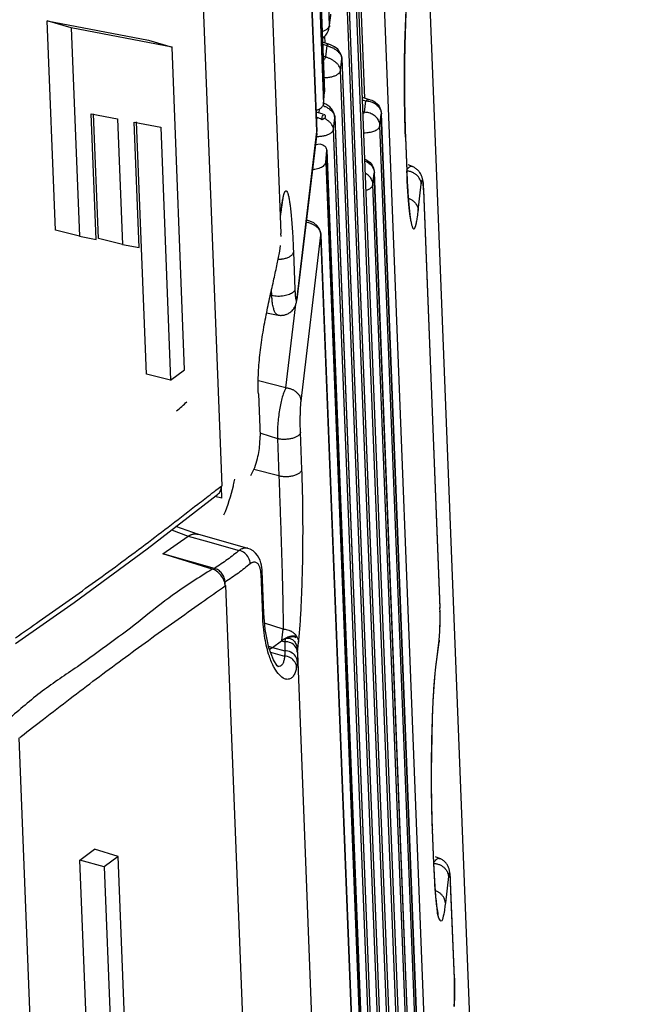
# Model space of a CAD drawing. Header units: inches. Extents: x -4 to 262, y 56 to 231.
# Tile 41 of 162: x 108.89 to 110.38, y 92.48 to 94.82. Entities that reach past the tile are written whole.
import ezdxf

# ---------------------------------------------------------------- set-up
doc = ezdxf.new("R2010")
doc.units = ezdxf.units.IN
doc.header["$LTSCALE"] = 1.2
doc.header["$MEASUREMENT"] = 0
doc.layers.get('0').update_dxf_attribs({"linetype": 'CONTINUOUS'})
doc.layers.add('6_ALL_SURFS', color=7, linetype='CONTINUOUS')
doc.layers.add('7_ALL_FEATURES', color=7, linetype='CONTINUOUS')

msp = doc.modelspace()

# ---------------------------------------------------------------- linework, layer by layer
at = {"color": 7, "linetype": 'Continuous'}
for p, q in [((110.3832, 81.6373), (109.6481, 100.4434)), ((109.2205, 97.624), (109.3734, 93.7124)), ((109.6283, 94.8012), (109.6281, 94.7986)), ((109.6283, 94.8017), (109.6283, 94.8012)), ((109.6041, 94.6046), (109.603, 94.5952)), ((109.6183, 94.5871), (109.618, 94.5846)), ((109.6002, 94.5841), (109.5973, 94.5793)), ((109.6016, 94.5835), (109.5991, 94.5844)), ((109.605, 94.582), (109.6016, 94.5835)), ((109.6069, 94.581), (109.605, 94.582)), ((109.6112, 94.5787), (109.6069, 94.581)), ((109.6124, 94.5797), (109.6112, 94.5787)), ((109.6173, 94.5823), (109.6164, 94.5821)), ((109.618, 94.5846), (109.6173, 94.5823)), ((109.5122, 94.3496), (109.5149, 94.3705)), ((109.3498, 93.6943), (109.3571, 93.6998)), ((109.3571, 93.6998), (109.3591, 93.7014)), ((109.3591, 93.7014), (109.3734, 93.7124)), ((109.3826, 93.4758), (109.5355, 89.5642)), ((109.5523, 93.3173), (109.5551, 93.3415)), ((108.8951, 93.1161), (108.899, 93.1192)), ((109.0468, 89.2036), (108.8939, 93.1152)), ((109.9241, 92.5451), (109.9244, 92.536)), ((109.9244, 92.536), (109.9245, 92.5252)), ((109.9245, 92.5214), (109.9242, 92.5006)), ((109.9245, 92.5252), (109.9245, 92.5214))]:
    msp.add_line(p, q, dxfattribs=at)
for points, start_tangent, end_tangent in [([(109.6112, 94.5787), (109.6108, 94.5799), (109.6106, 94.5816)], (-0.3926, 0.809855), (0.005683, 0.899982)), ([(109.6164, 94.5821), (109.6155, 94.5817), (109.6146, 94.5812), (109.6135, 94.5806), (109.6124, 94.5797)], (-0.864394, -0.250644), (-0.703482, -0.561349)), ([(109.6378, 94.5563), (109.6378, 94.557), (109.6377, 94.5577), (109.6375, 94.5592), (109.6367, 94.5619), (109.6341, 94.5672), (109.6323, 94.5696), (109.6302, 94.572), (109.6278, 94.5742), (109.6253, 94.5763), (109.6198, 94.5801), (109.6164, 94.5821)], (-0.035152, 0.899313), (-0.791705, 0.428022)), ([(109.3724, 93.7097), (109.3731, 93.711), (109.3734, 93.7124)], (0.4422, 0.783874), (-0.015065, 0.899874)), ([(108.8854, 93.3523), (108.9414, 93.3917), (109.0041, 93.4359), (109.0667, 93.4806), (109.1293, 93.5263), (109.1918, 93.5729), (109.2543, 93.6205), (109.3168, 93.6688), (109.3498, 93.6943)], (0.735802, 0.518263), (0.712538, 0.549808)), ([(109.3508, 93.5149), (109.257, 93.4532), (109.1847, 93.3968), (109.1101, 93.3402), (109.0315, 93.2837), (108.9485, 93.2258), (108.868, 93.1591)], (-0.758051, -0.485138), (-0.68487, -0.583912)), ([(109.3815, 93.4771), (109.3781, 93.4889), (109.3708, 93.5005), (109.3612, 93.5097), (109.3508, 93.515)], (-0.100376, 0.894385), (-0.865629, 0.246345)), ([(108.899, 93.1192), (108.9513, 93.1598), (109.0141, 93.2081), (109.0762, 93.2551), (109.1378, 93.3009), (109.1997, 93.3462), (109.2621, 93.391), (109.3251, 93.4356), (109.3826, 93.4758)], (0.708771, 0.554656), (0.740039, 0.512193)), ([(109.3826, 93.4758), (109.3822, 93.4767), (109.3815, 93.4771)], (-0.053741, 0.898394), (-0.84801, 0.301461)), ([(109.9242, 92.5006), (109.9238, 92.4883), (109.9232, 92.4789)], (-0.025995, -0.899625), (-0.067946, -0.897432))]:
    msp.add_spline(points, degree=3, dxfattribs=dict(at, start_tangent=start_tangent, end_tangent=end_tangent))
at = {"layer": '6_ALL_SURFS', "color": 7, "linetype": 'Continuous'}
for p, q in [((109.8499, 92.0682), (109.7512, 94.5932)), ((109.8333, 91.9287), (109.7346, 94.4537))]:
    msp.add_line(p, q, dxfattribs=at)
at = {"layer": '7_ALL_FEATURES', "color": 7, "linetype": 'Continuous'}
for p, q in [((109.6283, 94.8017), (109.4757, 98.7045)), ((109.6167, 94.6458), (109.4599, 98.6563)), ((109.4599, 98.655), (109.6166, 94.6446)), ((109.4576, 98.6261), (109.6144, 94.6158)), ((109.4458, 98.4538), (109.5984, 94.551)), ((109.5984, 94.5522), (109.4459, 98.455)), ((109.3903, 97.4638), (109.5135, 94.3096)), ((109.7118, 94.6302), (109.6959, 95.0363)), ((109.8768, 91.8325), (109.751, 95.0511)), ((109.691, 95.0031), (109.8436, 91.1003)), ((109.691, 95.0019), (109.8435, 91.0991)), ((109.8403, 91.0719), (109.6877, 94.9747)), ((109.6743, 94.8624), (109.8269, 90.9596)), ((109.6744, 94.8637), (109.8269, 90.9608)), ((109.6283, 94.8017), (109.6315, 94.8289)), ((109.6288, 94.8039), (109.6314, 94.826)), ((109.8236, 90.9324), (109.6711, 94.8353)), ((108.9794, 94.3175), (108.96, 94.8132)), ((109.0172, 94.7966), (108.96, 94.8132)), ((108.96, 94.8132), (109.1997, 94.7674)), ((109.0172, 94.7966), (109.0365, 94.3033)), ((109.2556, 94.751), (109.0172, 94.7966)), ((109.628, 94.798), (109.6283, 94.8012)), ((109.6281, 94.7986), (109.6288, 94.8039)), ((109.6108, 94.7712), (109.6154, 94.7748)), ((109.6154, 94.7748), (109.6197, 94.7795)), ((109.6184, 94.7604), (109.6177, 94.7773)), ((109.6197, 94.7795), (109.623, 94.7842)), ((109.1997, 94.7674), (109.2556, 94.751)), ((109.2854, 93.9868), (109.2556, 94.751)), ((109.6281, 94.7572), (109.6121, 94.7624)), ((109.6123, 94.7578), (109.622, 94.7547)), ((109.622, 94.7547), (109.6187, 94.7275)), ((109.6478, 94.7457), (109.6403, 94.7517)), ((109.6187, 94.7275), (109.6134, 94.7291)), ((109.6577, 94.724), (109.6566, 94.7308)), ((109.6545, 94.6958), (109.6577, 94.723)), ((109.6577, 94.723), (109.8103, 90.8201)), ((109.6578, 94.7242), (109.8103, 90.8214)), ((109.807, 90.793), (109.6545, 94.6958)), ((109.6144, 94.6158), (109.6166, 94.6446)), ((109.6166, 94.6446), (109.6167, 94.6459)), ((109.6194, 94.6159), (109.6151, 94.6177)), ((109.6293, 94.6093), (109.6194, 94.6159)), ((109.7055, 94.632), (109.725, 94.6264)), ((109.7057, 94.626), (109.714, 94.6237)), ((109.714, 94.6237), (109.7107, 94.5965)), ((109.0759, 94.2957), (109.0643, 94.593)), ((109.0643, 94.593), (109.1268, 94.581)), ((109.0814, 94.298), (109.0698, 94.5932)), ((109.6137, 94.592), (109.5967, 94.5971)), ((109.6231, 94.6074), (109.6265, 94.6053)), ((109.6265, 94.6053), (109.6296, 94.6031)), ((109.6411, 94.5846), (109.6397, 94.5929)), ((109.7107, 94.5965), (109.7069, 94.5975)), ((109.7479, 94.5648), (109.7511, 94.592)), ((109.7511, 94.592), (109.7512, 94.5932)), ((109.8498, 92.067), (109.7511, 94.592)), ((109.7512, 94.5932), (109.7512, 94.5932)), ((109.1268, 94.581), (109.1385, 94.2838)), ((109.1779, 94.2762), (109.1663, 94.5734)), ((109.1663, 94.5734), (109.2289, 94.5615)), ((109.1952, 93.9761), (109.1718, 94.5737)), ((109.6378, 94.5563), (109.641, 94.5835)), ((109.6411, 94.5847), (109.7937, 90.6819)), ((109.6411, 94.5835), (109.7936, 90.6807)), ((109.8466, 92.0398), (109.7479, 94.5648)), ((109.2289, 94.5615), (109.2523, 93.9623)), ((109.5982, 94.5467), (109.5513, 94.1533)), ((109.5515, 94.1578), (109.5984, 94.551)), ((109.5982, 94.5468), (109.5984, 94.5497)), ((109.5984, 94.5516), (109.5984, 94.5523)), ((109.5984, 94.551), (109.5984, 94.5516)), ((109.5984, 94.5497), (109.5984, 94.5514)), ((109.7904, 90.6535), (109.6378, 94.5563)), ((109.6063, 94.521), (109.5949, 94.5191)), ((109.8083, 94.538), (109.8083, 94.5367)), ((109.8084, 94.538), (109.8083, 94.5367)), ((109.8083, 94.5367), (109.8114, 94.457)), ((109.8084, 94.538), (109.8115, 94.4582)), ((109.6197, 94.4779), (109.622, 94.5068)), ((109.622, 94.5068), (109.622, 94.5081)), ((109.622, 94.5068), (109.7788, 90.4964)), ((109.7788, 90.4976), (109.6221, 94.508)), ((109.6197, 94.4779), (109.7765, 90.4676)), ((109.8246, 94.4682), (109.8147, 94.4718)), ((109.7313, 94.4253), (109.7345, 94.4525)), ((109.7345, 94.4525), (109.7346, 94.4537)), ((109.8332, 91.9275), (109.7345, 94.4525)), ((109.7346, 94.4537), (109.7346, 94.4537)), ((109.8115, 94.4581), (109.8114, 94.457)), ((109.8115, 94.4582), (109.8115, 94.4581)), ((109.8247, 94.4681), (109.8246, 94.4682)), ((109.83, 91.9003), (109.7313, 94.4253)), ((109.8386, 94.3638), (109.8458, 94.4264)), ((109.8504, 94.424), (109.8505, 94.4229)), ((109.8505, 94.4229), (109.8511, 94.4116)), ((109.8511, 94.4129), (109.8898, 93.422)), ((109.8511, 94.4104), (109.8512, 94.4105)), ((109.8512, 94.4116), (109.8898, 93.4239)), ((109.5189, 94.3916), (109.5191, 94.3922)), ((109.5126, 94.3496), (109.5147, 94.3659)), ((109.5147, 94.3661), (109.5149, 94.3705)), ((109.5147, 94.3661), (109.5147, 94.3661)), ((109.5784, 94.3398), (109.5737, 94.3414)), ((109.5988, 94.3285), (109.5914, 94.3344)), ((109.0365, 94.3033), (108.9794, 94.3175)), ((109.5137, 94.3026), (109.5136, 94.3094)), ((109.6039, 94.3212), (109.5988, 94.3285)), ((109.607, 94.3136), (109.6039, 94.3212)), ((109.608, 94.3063), (109.607, 94.3136)), ((109.6076, 94.3094), (109.608, 94.3064)), ((109.7606, 90.404), (109.608, 94.3068)), ((109.608, 94.3064), (109.608, 94.3063)), ((109.608, 94.3063), (109.608, 94.3059)), ((109.0365, 94.3033), (109.0759, 94.2957)), ((109.1385, 94.2838), (109.0814, 94.298)), ((109.1385, 94.2838), (109.1779, 94.2762)), ((109.5611, 93.9124), (109.608, 94.3056)), ((109.608, 94.3056), (109.7605, 90.4028)), ((109.5105, 94.2677), (109.5125, 94.2815)), ((109.543, 94.2653), (109.5465, 94.1775)), ((109.4919, 94.1625), (109.4914, 94.1769)), ((109.4883, 94.1631), (109.4919, 94.1625)), ((109.5508, 94.1537), (109.5515, 94.1578)), ((109.5514, 94.1536), (109.5513, 94.1534)), ((109.5515, 94.1578), (109.5514, 94.1536)), ((109.4795, 94.1215), (109.507, 94.1163)), ((109.5254, 93.9441), (109.549, 94.142)), ((109.2523, 93.9623), (109.2854, 93.9868)), ((109.2523, 93.9623), (109.1952, 93.9761)), ((109.5254, 93.9441), (109.4601, 93.961)), ((109.46, 93.9295), (109.4639, 93.8296)), ((109.4636, 93.8374), (109.4662, 93.8366)), ((109.4662, 93.8366), (109.5052, 93.8238)), ((109.5052, 93.8238), (109.5086, 93.736)), ((109.5631, 93.751), (109.5597, 93.8388)), ((109.5086, 93.736), (109.4489, 93.7509)), ((109.3735, 93.6828), (109.3724, 93.7097)), ((109.1964, 93.563), (109.3634, 93.6917)), ((109.3735, 93.6828), (109.3573, 93.687)), ((109.2543, 93.6077), (109.2941, 93.5932)), ((109.3185, 93.5968), (109.2648, 93.6157)), ((109.234, 93.5509), (109.2941, 93.5932)), ((109.2941, 93.5932), (109.3343, 93.5819)), ((109.4351, 93.564), (109.317, 93.5973)), ((109.3343, 93.5819), (109.4147, 93.5593)), ((109.4353, 93.5639), (109.4352, 93.564)), ((109.3508, 93.515), (109.234, 93.5509)), ((109.3561, 93.5167), (109.234, 93.5509)), ((109.4426, 93.5288), (109.4405, 93.5276)), ((109.4689, 93.5097), (109.4687, 93.5134)), ((109.4702, 93.4045), (109.4663, 93.5036)), ((109.4689, 93.5096), (109.4689, 93.5097)), ((109.4728, 93.4103), (109.4689, 93.5097)), ((109.3815, 93.4771), (109.3812, 93.4843)), ((109.8898, 93.4227), (109.8898, 93.4239)), ((109.8901, 93.4148), (109.8898, 93.422)), ((109.4702, 93.4045), (109.4728, 93.4103)), ((109.476, 93.372), (109.4728, 93.4103)), ((109.519, 93.3729), (109.4748, 93.3865)), ((109.5156, 93.3456), (109.519, 93.3729)), ((109.5458, 93.3546), (109.5441, 93.355)), ((109.5443, 93.3568), (109.546, 93.3565)), ((109.5458, 93.3545), (109.5472, 93.3541)), ((109.546, 93.3565), (109.5472, 93.3561)), ((109.5471, 93.3538), (109.5472, 93.3561)), ((109.5472, 93.3561), (109.5489, 93.3533)), ((109.5472, 93.3541), (109.5488, 93.3533)), ((109.5551, 93.3415), (109.5563, 93.3536)), ((109.8888, 93.3534), (109.8892, 93.3589)), ((109.484, 93.3323), (109.4934, 93.3294)), ((109.4939, 93.3292), (109.4864, 93.3243)), ((109.4934, 93.3294), (109.5149, 93.3452)), ((109.4934, 93.3294), (109.5223, 93.3213)), ((109.5149, 93.3452), (109.5224, 93.343)), ((109.5237, 93.3499), (109.5224, 93.343)), ((109.5519, 93.3235), (109.5515, 93.3273)), ((109.8805, 93.2836), (109.8878, 93.3422)), ((109.8807, 93.2883), (109.888, 93.3468)), ((109.8879, 93.3429), (109.8878, 93.3423)), ((109.888, 93.3468), (109.8879, 93.3429)), ((109.4887, 93.3182), (109.522, 93.3089)), ((109.5522, 93.319), (109.5519, 93.3235)), ((109.5525, 93.3073), (109.5521, 93.296)), ((109.5523, 93.3186), (109.5524, 93.3165)), ((109.5524, 93.3165), (109.5524, 93.3155)), ((109.5524, 93.3155), (109.5525, 93.3073)), ((109.5524, 93.3155), (109.6757, 90.1613)), ((109.5046, 93.2862), (109.4956, 93.3)), ((109.5055, 93.2845), (109.5054, 93.2845)), ((109.5058, 93.2844), (109.5055, 93.2845)), ((109.5062, 93.2843), (109.5058, 93.2844)), ((109.8801, 93.2837), (109.8807, 93.2883)), ((109.8805, 93.2836), (109.8807, 93.2883)), ((109.8724, 92.8973), (109.8723, 92.8985)), ((109.8724, 92.8985), (109.8724, 92.8973)), ((109.8756, 92.8187), (109.8724, 92.8985)), ((109.8755, 92.8175), (109.8724, 92.8973)), ((109.0377, 92.826), (109.0721, 92.8514)), ((109.128, 92.8346), (109.0721, 92.8514)), ((109.0705, 91.9868), (109.0377, 92.826)), ((109.0948, 92.8101), (109.0377, 92.826)), ((109.128, 92.8346), (109.0948, 92.8101)), ((109.1445, 92.4122), (109.128, 92.8346)), ((109.8756, 92.8186), (109.8755, 92.8175)), ((109.8756, 92.8187), (109.8756, 92.8186)), ((109.8887, 92.8299), (109.8792, 92.8333)), ((109.0948, 92.8101), (109.1276, 91.972)), ((109.9099, 92.7869), (109.9027, 92.7244)), ((109.9152, 92.7709), (109.9146, 92.7828)), ((109.9241, 92.5463), (109.9152, 92.775)), ((109.9153, 92.7721), (109.9152, 92.7709)), ((109.9241, 92.5451), (109.9152, 92.7709)), ((109.9153, 92.7722), (109.9153, 92.7721)), ((109.9241, 92.5463), (109.9241, 92.5461)), ((109.9241, 92.5461), (109.9241, 92.5451)), ((109.9245, 92.5321), (109.9241, 92.5454)), ((109.9233, 92.4789), (109.924, 92.4922))]:
    msp.add_line(p, q, dxfattribs=at)
for points in [[(109.8084, 94.5378), (109.8078, 94.5528), (109.8068, 94.5898), (109.8062, 94.63), (109.806, 94.6722), (109.8062, 94.7151), (109.8069, 94.7578), (109.8082, 94.7998), (109.8098, 94.8394), (109.812, 94.8755), (109.8145, 94.9064), (109.8164, 94.9233)], [(109.623, 94.7842), (109.6255, 94.789), (109.6271, 94.7936), (109.628, 94.798)], [(109.6403, 94.7517), (109.6308, 94.7563), (109.6277, 94.7573)], [(109.6566, 94.7308), (109.6532, 94.7384), (109.6478, 94.7457)], [(109.6397, 94.5929), (109.6358, 94.6013), (109.6293, 94.6093)], [(109.5984, 94.5504), (109.5984, 94.5512), (109.5984, 94.5514)], [(109.8125, 94.4336), (109.8119, 94.4471), (109.8115, 94.4581)], [(109.8463, 94.4463), (109.8455, 94.4482), (109.8446, 94.4501), (109.8435, 94.4519), (109.8423, 94.4538), (109.841, 94.4555), (109.8396, 94.4571), (109.8382, 94.4587), (109.8368, 94.4601), (109.8353, 94.4614), (109.8338, 94.4627), (109.8323, 94.4638), (109.8308, 94.4648), (109.8293, 94.4657), (109.8279, 94.4666), (109.8265, 94.4673), (109.8256, 94.4677), (109.8251, 94.468), (109.8247, 94.4681), (109.8247, 94.4681)], [(109.8485, 94.4394), (109.8481, 94.4411), (109.8476, 94.4428), (109.847, 94.4445), (109.8463, 94.4463)], [(109.822, 94.3372), (109.8221, 94.337), (109.822, 94.3374), (109.8216, 94.339), (109.821, 94.3417), (109.8203, 94.3455), (109.8195, 94.3502), (109.8187, 94.3559), (109.8179, 94.3625), (109.8171, 94.3701), (109.8163, 94.3785), (109.8155, 94.3878), (109.8147, 94.398), (109.8139, 94.4091), (109.8132, 94.421), (109.8125, 94.4336)], [(109.8505, 94.4231), (109.8504, 94.4253), (109.8502, 94.4274), (109.85, 94.4293), (109.8498, 94.4312), (109.8496, 94.4329), (109.8494, 94.4346), (109.8491, 94.4362), (109.8488, 94.4378), (109.8485, 94.4394)], [(109.8511, 94.4129), (109.851, 94.4157), (109.8508, 94.4183), (109.8507, 94.4208), (109.8505, 94.4231)], [(109.5147, 94.3662), (109.5148, 94.3677), (109.5161, 94.3765)], [(109.5161, 94.3765), (109.5172, 94.3837), (109.5182, 94.3888), (109.5189, 94.3916)], [(109.5914, 94.3344), (109.582, 94.3388), (109.5775, 94.3401)], [(109.608, 94.3065), (109.6079, 94.3077), (109.6077, 94.3087), (109.6075, 94.31)], [(109.507, 94.1163), (109.5083, 94.1161), (109.5096, 94.1159), (109.5111, 94.1158), (109.5126, 94.1157), (109.5141, 94.1157), (109.5158, 94.1158), (109.5174, 94.1159), (109.5191, 94.1162), (109.5208, 94.1165), (109.5226, 94.1169), (109.5243, 94.1174), (109.5261, 94.1181), (109.5278, 94.1188), (109.5296, 94.1196), (109.5314, 94.1205), (109.5331, 94.1215), (109.5348, 94.1226), (109.5365, 94.1239), (109.5382, 94.1253), (109.5398, 94.1268), (109.5413, 94.1284), (109.5428, 94.1302), (109.5441, 94.1321), (109.5454, 94.1341), (109.5466, 94.1362), (109.5476, 94.1384), (109.5485, 94.1405), (109.5491, 94.1424), (109.5496, 94.1442), (109.55, 94.1458), (109.5503, 94.1473), (109.5506, 94.1489), (109.5509, 94.1506), (109.5511, 94.1524), (109.5513, 94.1536)], [(108.8852, 93.3385), (109.0238, 93.4361), (109.1964, 93.563)], [(109.4535, 93.5528), (109.4477, 93.5579), (109.4406, 93.562), (109.4354, 93.5639)], [(109.4614, 93.5414), (109.458, 93.5472), (109.4535, 93.5528)], [(109.4658, 93.5299), (109.4639, 93.5357), (109.4614, 93.5414)], [(109.4687, 93.5134), (109.4681, 93.5188), (109.4672, 93.5241), (109.4658, 93.5299)], [(109.8892, 93.3589), (109.8896, 93.3655), (109.8899, 93.3733), (109.8901, 93.3823), (109.8902, 93.392), (109.8902, 93.4021), (109.8901, 93.4116), (109.89, 93.4151)], [(109.4956, 93.3), (109.4847, 93.3288), (109.476, 93.372)], [(109.8878, 93.3429), (109.888, 93.3446), (109.8884, 93.3486), (109.8888, 93.3534)], [(109.5058, 93.2844), (109.5066, 93.2841), (109.5046, 93.2862)], [(109.8724, 92.8983), (109.8718, 92.9149), (109.8708, 92.9521), (109.8702, 92.9923), (109.8701, 93.0345), (109.8703, 93.0774), (109.8711, 93.12), (109.8723, 93.1619), (109.874, 93.2013), (109.8761, 93.2371), (109.8787, 93.2676), (109.8804, 93.2834)], [(109.8768, 92.7907), (109.8761, 92.8056), (109.8756, 92.8186)], [(109.9109, 92.8068), (109.9102, 92.8086), (109.9094, 92.8104), (109.9086, 92.8121), (109.9076, 92.8139), (109.9066, 92.8155), (109.9055, 92.8171), (109.9043, 92.8187), (109.903, 92.8201), (109.9017, 92.8215), (109.9003, 92.8228), (109.8989, 92.824), (109.8974, 92.8251), (109.896, 92.8261), (109.8945, 92.827), (109.8931, 92.8278), (109.8918, 92.8285), (109.8906, 92.8291), (109.8895, 92.8295), (109.8888, 92.8298), (109.8887, 92.8299)], [(109.8863, 92.697), (109.8863, 92.697), (109.886, 92.6982), (109.8854, 92.7007), (109.8846, 92.7044), (109.8838, 92.7094), (109.8829, 92.7156), (109.882, 92.723), (109.8811, 92.7315), (109.8802, 92.7412), (109.8793, 92.7519), (109.8784, 92.7638), (109.8776, 92.7767), (109.8768, 92.7907)], [(109.9129, 92.799), (109.9126, 92.8005), (109.9123, 92.802), (109.9119, 92.8035), (109.9114, 92.8051), (109.9109, 92.8068)], [(109.9148, 92.782), (109.9147, 92.7841), (109.9145, 92.7861), (109.9144, 92.788), (109.9142, 92.7897), (109.914, 92.7914), (109.9138, 92.793), (109.9136, 92.7946), (109.9134, 92.7961), (109.9132, 92.7975), (109.9129, 92.799)], [(109.9152, 92.775), (109.915, 92.7775), (109.9149, 92.7798), (109.9148, 92.782)], [(109.924, 92.4922), (109.9245, 92.5104), (109.9245, 92.5321)]]:
    msp.add_lwpolyline(points, dxfattribs=at)
for centre, major_axis, ratio, start_param, end_param in [((108.7077, 94.2718), (0.7032, -0.1541), 0.720139, -0.511806, -0.454665), ((108.7232, 93.8766), (-0.6746, 0.1768), 0.785884, 3.168874, 3.194619), ((108.7232, 93.8766), (-0.6746, 0.1768), 0.785884, 3.032338, 3.164728), ((108.7232, 93.8766), (-0.6746, 0.1768), 0.785884, 3.164728, 3.168874)]:
    msp.add_ellipse(centre, major_axis=major_axis, ratio=ratio, start_param=start_param, end_param=end_param, dxfattribs=at)
for points, start_tangent, end_tangent in [([(109.8161, 94.9231), (109.8158, 94.9207), (109.815, 94.9133), (109.8135, 94.8968), (109.812, 94.8783), (109.8107, 94.8577), (109.8085, 94.8109), (109.8069, 94.7584), (109.806, 94.7034), (109.806, 94.6471), (109.8067, 94.591), (109.8074, 94.5635), (109.8078, 94.55), (109.8083, 94.538)], (-0.102971, -0.89409), (0.036465, -0.899261)), ([(109.6112, 94.7882), (109.6128, 94.7887), (109.6164, 94.7901), (109.6196, 94.7918), (109.6224, 94.7935), (109.6247, 94.7955), (109.6265, 94.7975), (109.6271, 94.7985), (109.6274, 94.799)], (0.85909, 0.268262), (0.407074, 0.802677)), ([(109.6274, 94.799), (109.6277, 94.7996), (109.6279, 94.8001), (109.628, 94.8006), (109.6281, 94.8009), (109.6282, 94.8012), (109.6282, 94.8013), (109.6282, 94.8014), (109.6283, 94.8017)], (0.407074, 0.802677), (0.107407, 0.893568)), ([(109.6241, 94.7575), (109.6231, 94.757), (109.6224, 94.756), (109.622, 94.7547)], (-0.85117, -0.292421), (-0.106504, -0.893676)), ([(109.622, 94.7547), (109.6278, 94.7526), (109.6301, 94.7517)], (0.857315, -0.273881), (0.829731, -0.348636)), ([(109.6277, 94.7573), (109.6271, 94.7575), (109.6263, 94.7576), (109.6256, 94.7577), (109.6242, 94.7575), (109.6241, 94.7575)], (-0.863286, 0.254434), (-0.85117, -0.292421)), ([(109.6301, 94.7517), (109.6337, 94.7501), (109.6396, 94.747), (109.6397, 94.7469)], (0.829731, -0.348636), (0.777174, -0.453873)), ([(109.6187, 94.7275), (109.6187, 94.7273), (109.6186, 94.7271), (109.6184, 94.7267), (109.618, 94.7258), (109.6175, 94.7248), (109.617, 94.7238), (109.6157, 94.7215), (109.6143, 94.7191), (109.6139, 94.7184)], (-0.320069, -0.841163), (-0.459153, -0.774066)), ([(109.6545, 94.6958), (109.6544, 94.6965), (109.6544, 94.6972), (109.6541, 94.6986), (109.6534, 94.7014), (109.6507, 94.7067), (109.6489, 94.7091), (109.6468, 94.7115), (109.6445, 94.7137), (109.6419, 94.7158), (109.6364, 94.7196), (109.6305, 94.7229), (109.6275, 94.7243), (109.6245, 94.7255), (109.6216, 94.7266), (109.6209, 94.7268), (109.6202, 94.7271), (109.6194, 94.7273), (109.6191, 94.7274), (109.6187, 94.7275)], (-0.035152, 0.899313), (-0.8629, 0.255742)), ([(109.6397, 94.7469), (109.6452, 94.7433), (109.6501, 94.7392), (109.654, 94.7345), (109.6551, 94.7327)], (0.777174, -0.453873), (0.441922, -0.784031)), ([(109.6551, 94.7327), (109.6555, 94.732), (109.6566, 94.7293), (109.6574, 94.7266), (109.6577, 94.7236)], (0.441922, -0.784031), (0.035152, -0.899313)), ([(109.6154, 94.6789), (109.6172, 94.6789), (109.6268, 94.6795), (109.6314, 94.6803), (109.6357, 94.6813), (109.6396, 94.6825), (109.6432, 94.684), (109.6463, 94.6857), (109.649, 94.6876), (109.6511, 94.6895), (109.6528, 94.6916), (109.6539, 94.6937), (109.6543, 94.6947), (109.6544, 94.6952), (109.6545, 94.6958)], (0.899941, -0.010287), (0.105973, 0.893739)), ([(109.5966, 94.6011), (109.6018, 94.6031), (109.611, 94.6092), (109.6144, 94.6158)], (0.854057, 0.283878), (0.0705, 0.897234)), ([(109.6127, 94.6125), (109.6171, 94.6106), (109.623, 94.6075), (109.6231, 94.6074)], (0.832855, -0.341105), (0.777173, -0.453875)), ([(109.714, 94.6237), (109.7218, 94.6268), (109.725, 94.6264)], (0.73328, 0.521824), (0.864069, -0.251764)), ([(109.714, 94.6237), (109.7244, 94.622)], (0.898208, -0.056765), (0.867881, -0.23829)), ([(109.7244, 94.622), (109.7347, 94.6178)], (0.867881, -0.23829), (0.78195, -0.445594)), ([(109.725, 94.6264), (109.7384, 94.6193)], (0.86602, -0.244969), (0.689293, -0.578684)), ([(109.7347, 94.6178), (109.7433, 94.611), (109.749, 94.602)], (0.78195, -0.445594), (0.339615, -0.833463)), ([(109.7384, 94.6193), (109.7477, 94.6073), (109.7512, 94.5932)], (0.689293, -0.578684), (0.035152, -0.899313)), ([(109.6106, 94.5816), (109.6114, 94.5859), (109.6133, 94.5895), (109.6156, 94.5912), (109.6164, 94.5911)], (0.005683, 0.899982), (0.847852, -0.301907)), ([(109.6164, 94.5911), (109.6175, 94.5904), (109.6183, 94.5871)], (0.847852, -0.301907), (-0.005683, -0.899982)), ([(109.6296, 94.6031), (109.6334, 94.5997), (109.6374, 94.595), (109.6384, 94.5933)], (0.710113, -0.552937), (0.441921, -0.784032)), ([(109.6384, 94.5933), (109.6389, 94.5925), (109.64, 94.5899), (109.6408, 94.5871), (109.6411, 94.5842)], (0.441921, -0.784032), (0.035152, -0.899313)), ([(109.7107, 94.5965), (109.7069, 94.5929)], (-0.714622, -0.547097), (-0.596789, -0.673679)), ([(109.7479, 94.5648), (109.7458, 94.5747), (109.7403, 94.5835), (109.7321, 94.5905), (109.7219, 94.595), (109.7107, 94.5965)], (-0.035152, 0.899313), (-0.899988, -0.004687)), ([(109.749, 94.602), (109.7511, 94.592)], (0.339615, -0.833463), (0.030627, -0.899479)), ([(109.7088, 94.548), (109.7167, 94.5483), (109.7285, 94.5504), (109.7383, 94.5541), (109.7451, 94.5591), (109.7479, 94.5648)], (0.899951, -0.009368), (0.106512, 0.893675)), ([(109.5985, 94.5394), (109.6006, 94.5394), (109.6102, 94.5401), (109.6105, 94.5401)], (0.899908, -0.012863), (0.892139, 0.118696)), ([(109.6105, 94.5401), (109.6147, 94.5408), (109.6191, 94.5418), (109.623, 94.5431), (109.6266, 94.5445), (109.6297, 94.5462), (109.6323, 94.5481), (109.6345, 94.55), (109.6362, 94.5521), (109.6373, 94.5542), (109.6376, 94.5552), (109.6378, 94.5558), (109.6378, 94.5563)], (0.892139, 0.118696), (0.105974, 0.893739)), ([(109.6151, 94.5173), (109.6063, 94.521)], (-0.774537, 0.458359), (-0.86602, 0.244969)), ([(109.622, 94.5081), (109.6206, 94.5124), (109.6151, 94.5173)], (-0.054648, 0.898339), (-0.774537, 0.458359)), ([(109.5881, 94.4613), (109.5937, 94.4619), (109.6068, 94.4655), (109.6161, 94.4711), (109.6197, 94.4779)], (0.897119, 0.071949), (0.070348, 0.897246)), ([(109.7114, 94.4859), (109.7218, 94.4799)], (0.840264, -0.322423), (0.689293, -0.578684)), ([(109.7115, 94.4813), (109.7181, 94.4783)], (0.846474, -0.305747), (0.78195, -0.445594)), ([(109.7181, 94.4783), (109.7267, 94.4715), (109.7324, 94.4626)], (0.78195, -0.445594), (0.339615, -0.833463)), ([(109.7218, 94.4799), (109.7311, 94.4679), (109.7346, 94.4537)], (0.689293, -0.578684), (0.035152, -0.899313)), ([(109.7313, 94.4253), (109.7291, 94.4352), (109.7237, 94.444), (109.7155, 94.4511), (109.7127, 94.4526)], (-0.035152, 0.899313), (-0.800314, 0.411701)), ([(109.7324, 94.4626), (109.7345, 94.4525)], (0.339615, -0.833463), (0.030627, -0.899479)), ([(109.8246, 94.4682), (109.8243, 94.4683), (109.8233, 94.4685), (109.8222, 94.4685), (109.8199, 94.468), (109.8175, 94.4667), (109.815, 94.4645), (109.8124, 94.4616), (109.8111, 94.46)], (-0.845993, 0.307075), (-0.530039, -0.727364)), ([(109.8458, 94.4264), (109.8455, 94.4294), (109.8448, 94.4324), (109.8425, 94.4381), (109.8344, 94.4481), (109.829, 94.452), (109.823, 94.455), (109.8198, 94.4562), (109.8165, 94.457), (109.8148, 94.4573), (109.8131, 94.4576), (109.8114, 94.4577)], (-0.03646, 0.899261), (-0.89748, 0.067304)), ([(109.8114, 94.457), (109.812, 94.4439), (109.8125, 94.4316), (109.8132, 94.4199), (109.8138, 94.409), (109.8152, 94.389), (109.8167, 94.3715), (109.8184, 94.3565), (109.8192, 94.3499), (109.8194, 94.349)], (0.033085, -0.899392), (0.124971, -0.891281)), ([(109.7142, 94.4116), (109.7217, 94.4146), (109.7285, 94.4196), (109.7313, 94.4253)], (0.858265, 0.27089), (0.106512, 0.893675)), ([(109.8458, 94.4264), (109.8461, 94.429), (109.8465, 94.4312), (109.8469, 94.433), (109.8472, 94.4344), (109.8474, 94.4349), (109.8476, 94.4353), (109.8478, 94.4356), (109.8479, 94.4357), (109.848, 94.4358), (109.8482, 94.4358), (109.8484, 94.4357), (109.8485, 94.4356), (109.8487, 94.4352), (109.8489, 94.4348), (109.8491, 94.4342), (109.8493, 94.4334), (109.8494, 94.4326), (109.8498, 94.4304), (109.8501, 94.4277), (109.8504, 94.4244), (109.8504, 94.424)], (0.107763, 0.893525), (0.0708, -0.897211)), ([(109.5149, 94.3705), (109.5157, 94.3771), (109.5162, 94.3802), (109.5166, 94.3832), (109.5175, 94.3887), (109.5185, 94.3936), (109.5194, 94.3979), (109.5199, 94.3999), (109.5203, 94.4016), (109.5208, 94.4033), (109.5213, 94.4047), (109.5218, 94.406), (109.5223, 94.4071), (109.5228, 94.4081), (109.5233, 94.4089), (109.5238, 94.4095), (109.5243, 94.41), (109.5248, 94.4103), (109.5253, 94.4105), (109.5258, 94.4104), (109.5263, 94.4102), (109.5268, 94.4098), (109.5273, 94.4093), (109.5279, 94.4086), (109.5284, 94.4076), (109.5294, 94.4053), (109.5303, 94.4023), (109.5313, 94.3986), (109.5322, 94.3947)], (0.112217, 0.892977), (0.180168, -0.881782)), ([(109.5322, 94.3947), (109.5323, 94.3942), (109.5332, 94.3892), (109.5341, 94.3835), (109.5348, 94.3785)], (0.180168, -0.881782), (0.121348, -0.891782)), ([(109.5348, 94.3785), (109.535, 94.3772), (109.5359, 94.3702), (109.5376, 94.3543), (109.5391, 94.336), (109.5406, 94.3151), (109.5419, 94.2916), (109.5425, 94.2788), (109.543, 94.2653)], (0.121348, -0.891782), (0.033247, -0.899386)), ([(109.8151, 94.3929), (109.8157, 94.3927), (109.822, 94.3898), (109.8276, 94.3858), (109.8356, 94.3754), (109.8378, 94.3696), (109.8386, 94.3638)], (0.849341, -0.297691), (0.036722, -0.899251)), ([(109.8194, 94.349), (109.8201, 94.344), (109.821, 94.3387), (109.8219, 94.3341), (109.8228, 94.3301), (109.8238, 94.3268), (109.8247, 94.3242), (109.8257, 94.3223), (109.8262, 94.3215), (109.8267, 94.321), (109.8272, 94.3206), (109.8277, 94.3204), (109.8281, 94.3204), (109.8286, 94.3206), (109.8291, 94.3209), (109.8296, 94.3214), (109.8301, 94.3221), (109.8306, 94.3229), (109.8315, 94.325), (109.832, 94.3263), (109.8325, 94.3277), (109.833, 94.3294), (109.8334, 94.3311), (109.8339, 94.3331), (109.8343, 94.3351), (109.8352, 94.3398), (109.8361, 94.345), (109.837, 94.3507), (109.8374, 94.3538), (109.8378, 94.357), (109.8386, 94.3638)], (0.124971, -0.891281), (0.10289, 0.894099)), ([(109.5722, 94.3373), (109.5785, 94.3356), (109.5835, 94.3338)], (0.87464, -0.212143), (0.83721, -0.330271)), ([(109.5743, 94.3401), (109.5734, 94.3396), (109.5731, 94.3393)], (-0.852418, -0.288762), (-0.599306, -0.67144)), ([(109.5775, 94.3401), (109.5774, 94.3401), (109.5766, 94.3402), (109.5759, 94.3403), (109.5745, 94.3401), (109.5743, 94.3401)], (-0.874363, 0.213283), (-0.852418, -0.288762)), ([(109.5835, 94.3338), (109.5849, 94.3332), (109.5911, 94.3302), (109.5966, 94.3265), (109.6012, 94.3222), (109.6046, 94.3175)], (0.83721, -0.330271), (0.445493, -0.782007)), ([(109.6046, 94.3175), (109.6047, 94.3172), (109.607, 94.3117), (109.6076, 94.3094)], (0.445493, -0.782007), (0.167203, -0.884332)), ([(109.46, 93.9295), (109.4601, 93.9744), (109.4637, 94.0217), (109.4701, 94.0697), (109.4786, 94.1168), (109.4879, 94.1613), (109.497, 94.202), (109.5048, 94.2377), (109.5105, 94.2677)], (-0.035143, 0.899314), (0.144955, 0.88825)), ([(109.5171, 94.2494), (109.5194, 94.2498), (109.5239, 94.2509), (109.5281, 94.2522), (109.5319, 94.2538), (109.5352, 94.2555), (109.5379, 94.2574), (109.54, 94.2593), (109.5415, 94.2612), (109.5425, 94.2632), (109.543, 94.2653)], (0.888358, 0.144293), (0.109071, 0.893366)), ([(109.5069, 94.2485), (109.5099, 94.2486), (109.5147, 94.2491), (109.5171, 94.2494)], (0.899593, 0.027077), (0.888358, 0.144293)), ([(109.5465, 94.1775), (109.543, 94.171), (109.5339, 94.1654), (109.5209, 94.1617), (109.5061, 94.1607), (109.4919, 94.1625)], (-0.102079, -0.894192), (-0.880213, 0.187685)), ([(109.5465, 94.1775), (109.5466, 94.1751), (109.5467, 94.1728), (109.5469, 94.1685), (109.5472, 94.1648), (109.5475, 94.1615), (109.5478, 94.1586), (109.5481, 94.1562), (109.5484, 94.1543), (109.5486, 94.1535), (109.5487, 94.1528), (109.5489, 94.1523), (109.5491, 94.1518), (109.5493, 94.1515), (109.5495, 94.1513), (109.5496, 94.1512), (109.5498, 94.1512), (109.55, 94.1513), (109.5502, 94.1516), (109.5503, 94.152), (109.5505, 94.1524), (109.5508, 94.1537)], (0.03256, -0.899411), (0.192763, 0.879115)), ([(109.5065, 94.1164), (109.5049, 94.117), (109.5029, 94.1184), (109.501, 94.1205), (109.4993, 94.1234), (109.4977, 94.127), (109.4963, 94.1313), (109.495, 94.1363), (109.493, 94.1481), (109.4923, 94.155), (109.4921, 94.1587), (109.4919, 94.1625)], (-0.883808, 0.169949), (-0.035133, 0.899314)), ([(109.5254, 93.9441), (109.5231, 93.9398), (109.5208, 93.9347), (109.5187, 93.9288), (109.5167, 93.9223), (109.5131, 93.9078), (109.51, 93.8917), (109.5076, 93.8746), (109.5059, 93.8571), (109.505, 93.84), (109.505, 93.8317), (109.505, 93.8277), (109.5052, 93.8238)], (-0.462608, -0.772007), (0.035184, -0.899312)), ([(109.5254, 93.9441), (109.5271, 93.944), (109.5287, 93.9438), (109.5322, 93.9432), (109.5354, 93.9423), (109.5386, 93.9412), (109.5446, 93.9381), (109.5499, 93.9341), (109.5544, 93.9294), (109.5578, 93.9241), (109.5601, 93.9184), (109.5611, 93.9124)], (0.899579, -0.027512), (0.036008, -0.899279)), ([(109.5597, 93.8388), (109.5596, 93.8412), (109.5595, 93.8437), (109.5594, 93.8488), (109.5593, 93.8592), (109.5593, 93.8698), (109.5594, 93.88), (109.5597, 93.8898), (109.5601, 93.8987), (109.5605, 93.9063), (109.5608, 93.9095), (109.5611, 93.9124)], (-0.037205, 0.899231), (0.097334, 0.894721)), ([(109.4419, 93.7363), (109.4513, 93.7558), (109.4578, 93.7764), (109.4617, 93.7961), (109.4636, 93.8142), (109.4639, 93.8296)], (0.466593, 0.769604), (-0.035152, 0.899313)), ([(109.5597, 93.8388), (109.5592, 93.8366), (109.558, 93.8345), (109.5563, 93.8325), (109.554, 93.8305), (109.5513, 93.8287), (109.5481, 93.8271), (109.5406, 93.8244), (109.5364, 93.8234), (109.532, 93.8227), (109.5228, 93.8219), (109.5182, 93.822), (109.5136, 93.8223), (109.5092, 93.8229), (109.5072, 93.8233), (109.5052, 93.8238)], (-0.1037, -0.894006), (-0.873401, 0.21719)), ([(109.5086, 93.736), (109.5125, 93.7352), (109.5166, 93.7346), (109.5253, 93.7342), (109.53, 93.7343), (109.5348, 93.7348), (109.5395, 93.7356), (109.544, 93.7366), (109.5482, 93.738), (109.552, 93.7395), (109.5553, 93.7413), (109.558, 93.7431), (109.5601, 93.745), (109.5616, 93.747), (109.5626, 93.7489), (109.5631, 93.751)], (0.873392, -0.217222), (0.104048, 0.893965)), ([(109.5563, 93.3536), (109.5567, 93.3575), (109.5583, 93.3754), (109.5597, 93.3952), (109.561, 93.4171), (109.5632, 93.4665), (109.5648, 93.5212), (109.5656, 93.5785), (109.5656, 93.6367), (109.5648, 93.6948), (109.5641, 93.7233), (109.5637, 93.7372), (109.5631, 93.751)], (0.087898, 0.895697), (-0.037102, 0.899235)), ([(109.5086, 93.736), (109.509, 93.7237), (109.5095, 93.7113), (109.5104, 93.686), (109.5122, 93.6344), (109.5139, 93.5826), (109.5155, 93.5318), (109.5162, 93.5073), (109.5168, 93.4837), (109.5174, 93.4612), (109.5179, 93.4402), (109.5182, 93.4207), (109.5184, 93.403), (109.5186, 93.3871), (109.5188, 93.3798), (109.519, 93.3729)], (0.032395, -0.899417), (0.028596, -0.899546)), ([(109.3634, 93.6917), (109.3641, 93.6922), (109.3702, 93.7002)], (0.714137, 0.547731), (0.380797, 0.815472)), ([(109.3702, 93.7002), (109.3724, 93.7097)], (0.380797, 0.815472), (0.032667, 0.899407)), ([(109.2941, 93.5932), (109.2963, 93.5943), (109.2987, 93.5955), (109.3013, 93.5965), (109.3042, 93.5974), (109.3073, 93.598), (109.3107, 93.5982), (109.3143, 93.5979), (109.317, 93.5973)], (0.737176, 0.516306), (0.866625, -0.242819)), ([(109.4261, 93.5643), (109.4222, 93.5631), (109.4189, 93.5617), (109.415, 93.5595)], (-0.879537, -0.190828), (-0.876991, 0.202206)), ([(109.4352, 93.564), (109.4345, 93.5641), (109.4302, 93.5646), (109.4261, 93.5643)], (-0.866631, 0.242796), (-0.879537, -0.190828)), ([(109.4147, 93.5593), (109.4013, 93.5483), (109.387, 93.5376), (109.3719, 93.527), (109.3561, 93.5167)], (-0.684951, -0.583817), (-0.762571, -0.478002)), ([(109.4408, 93.5278), (109.4369, 93.5414), (109.4276, 93.553), (109.4147, 93.5593)], (-0.040411, 0.899092), (-0.880001, 0.188675)), ([(109.3812, 93.4843), (109.3791, 93.4946), (109.3735, 93.5044), (109.3654, 93.5122), (109.3561, 93.5167)], (-0.035152, 0.899313), (-0.866584, 0.242965)), ([(109.4405, 93.5276), (109.4271, 93.5166), (109.4126, 93.5056), (109.3973, 93.4949), (109.3812, 93.4843)], (-0.68468, -0.584135), (-0.760969, -0.480548)), ([(109.4636, 93.5191), (109.4622, 93.5225), (109.4605, 93.5256), (109.4582, 93.5282), (109.4555, 93.53), (109.4526, 93.531), (109.4498, 93.5311), (109.4472, 93.5307), (109.4449, 93.5299), (109.4426, 93.5288)], (-0.300478, 0.848359), (-0.796271, -0.419467)), ([(109.4663, 93.5042), (109.4662, 93.5055), (109.4659, 93.5087), (109.4654, 93.5123), (109.4646, 93.5157), (109.4636, 93.5191)], (0.13204, 0.890261), (-0.300478, 0.848359)), ([(109.4663, 93.5036), (109.4687, 93.5076), (109.4689, 93.5096)], (0.629665, 0.643057), (-0.028616, 0.899545)), ([(109.486, 93.3087), (109.4756, 93.3507), (109.4702, 93.4045)], (-0.288412, 0.852537), (-0.035307, 0.899307)), ([(109.888, 93.3468), (109.8891, 93.3599), (109.8899, 93.3759), (109.8902, 93.393), (109.8902, 93.4093), (109.8901, 93.4148)], (0.102281, 0.894169), (-0.02301, 0.899706)), ([(109.5149, 93.3453), (109.5276, 93.3531), (109.5382, 93.3566), (109.5443, 93.3568)], (0.724084, 0.534511), (0.892654, -0.114752)), ([(109.515, 93.3452), (109.5188, 93.3479), (109.5227, 93.3503), (109.5263, 93.3521), (109.5299, 93.3536), (109.5332, 93.3547), (109.5364, 93.3553), (109.5422, 93.3554), (109.5441, 93.355)], (0.725553, 0.532516), (0.866289, -0.244014)), ([(109.519, 93.3729), (109.5222, 93.3727), (109.5255, 93.3722), (109.5322, 93.3704), (109.5385, 93.3675), (109.544, 93.3635), (109.5486, 93.3586), (109.552, 93.3531), (109.5522, 93.3527)], (0.899794, -0.019239), (0.381791, -0.815006)), ([(109.5238, 93.3499), (109.5334, 93.3539), (109.5418, 93.3551), (109.5458, 93.3545)], (0.787268, 0.436129), (0.86592, -0.24532)), ([(109.5238, 93.3499), (109.5308, 93.3513), (109.5388, 93.349), (109.5456, 93.3432)], (0.788453, 0.433984), (0.55514, -0.708392)), ([(109.5522, 93.3527), (109.5542, 93.3473), (109.5551, 93.3415)], (0.381791, -0.815006), (0.036219, -0.899271)), ([(109.5224, 93.343), (109.5227, 93.3322), (109.5223, 93.3213)], (0.050794, -0.898566), (-0.065178, -0.897637)), ([(109.5522, 93.319), (109.5479, 93.3312), (109.537, 93.3401), (109.5224, 93.343)], (-0.051636, 0.898517), (-0.899412, -0.032529)), ([(109.5456, 93.3432), (109.5502, 93.3342), (109.5515, 93.3273)], (0.55514, -0.708392), (0.102719, -0.894119)), ([(109.4979, 93.2812), (109.486, 93.3087)], (-0.43902, 0.78566), (-0.288412, 0.852537)), ([(109.522, 93.3089), (109.5209, 93.3001), (109.5185, 93.2925), (109.5148, 93.2868), (109.5094, 93.2842), (109.5062, 93.2843)], (-0.067842, -0.897439), (-0.880447, 0.186581)), ([(109.5503, 93.2821), (109.5463, 93.295), (109.536, 93.3048), (109.522, 93.3089)], (-0.02809, 0.899562), (-0.89875, 0.047416)), ([(109.5223, 93.3213), (109.5223, 93.3166), (109.5223, 93.3125), (109.5221, 93.3089)], (0.028909, -0.899536), (-0.068046, -0.897424)), ([(109.5521, 93.296), (109.5477, 93.3087), (109.5368, 93.318), (109.5223, 93.3213)], (-0.035364, 0.899305), (-0.89997, -0.007327)), ([(109.5503, 93.2821), (109.5477, 93.2722), (109.5438, 93.2635), (109.5382, 93.2571), (109.5309, 93.2539), (109.5217, 93.2554), (109.5107, 93.2635), (109.4984, 93.2803), (109.4979, 93.2812)], (-0.171012, -0.883603), (-0.43902, 0.78566)), ([(109.5521, 93.296), (109.5516, 93.2907), (109.551, 93.2861), (109.5503, 93.2821)], (-0.065204, -0.897635), (-0.171209, -0.883565)), ([(109.8723, 92.8985), (109.8719, 92.9105), (109.8715, 92.9241), (109.8708, 92.9516), (109.8701, 93.0076), (109.8701, 93.0639), (109.871, 93.1189), (109.8726, 93.1713), (109.8748, 93.2182), (109.8761, 93.2387), (109.8775, 93.2572), (109.8791, 93.2737), (109.8799, 93.2812), (109.8801, 93.2837)], (-0.036574, 0.899257), (0.102563, 0.894137)), ([(109.8753, 92.8206), (109.8764, 92.8221), (109.8777, 92.8237), (109.879, 92.8252), (109.8814, 92.8276), (109.8823, 92.8283)], (0.523679, 0.731956), (0.724359, 0.534139)), ([(109.8834, 92.7099), (109.88, 92.7416), (109.8774, 92.7784), (109.8755, 92.8175)], (-0.062487, 0.897828), (-0.032615, 0.899409)), ([(109.8756, 92.8183), (109.877, 92.8181), (109.8803, 92.8176), (109.8836, 92.8168), (109.8869, 92.8158), (109.8872, 92.8157)], (0.897619, -0.065429), (0.842955, -0.31532)), ([(109.8823, 92.8283), (109.8837, 92.8292), (109.8859, 92.83), (109.8869, 92.8302), (109.8879, 92.8301), (109.8887, 92.8299)], (0.724359, 0.534139), (0.846757, -0.304963)), ([(109.8872, 92.8157), (109.8932, 92.8129), (109.8988, 92.8089), (109.9034, 92.804), (109.9068, 92.7985), (109.909, 92.7927), (109.9096, 92.7898), (109.9099, 92.7869)], (0.842955, -0.31532), (0.035527, -0.899299)), ([(109.9146, 92.7828), (109.9137, 92.7918), (109.9125, 92.796), (109.9112, 92.7945), (109.9099, 92.7869)], (-0.084818, 0.895994), (-0.114835, -0.892644)), ([(109.9027, 92.7244), (109.9024, 92.7274), (109.9018, 92.7303), (109.8995, 92.7361), (109.8961, 92.7414), (109.8915, 92.7462), (109.8861, 92.7501), (109.88, 92.7531), (109.8791, 92.7534)], (-0.03646, 0.899261), (-0.847079, 0.304066)), ([(109.9027, 92.7244), (109.8979, 92.6933), (109.8926, 92.6811), (109.8876, 92.688), (109.8834, 92.7099)], (-0.102097, -0.89419), (-0.062487, 0.897828))]:
    msp.add_spline(points, degree=3, dxfattribs=dict(at, start_tangent=start_tangent, end_tangent=end_tangent))

doc.saveas('drawing.dxf')
